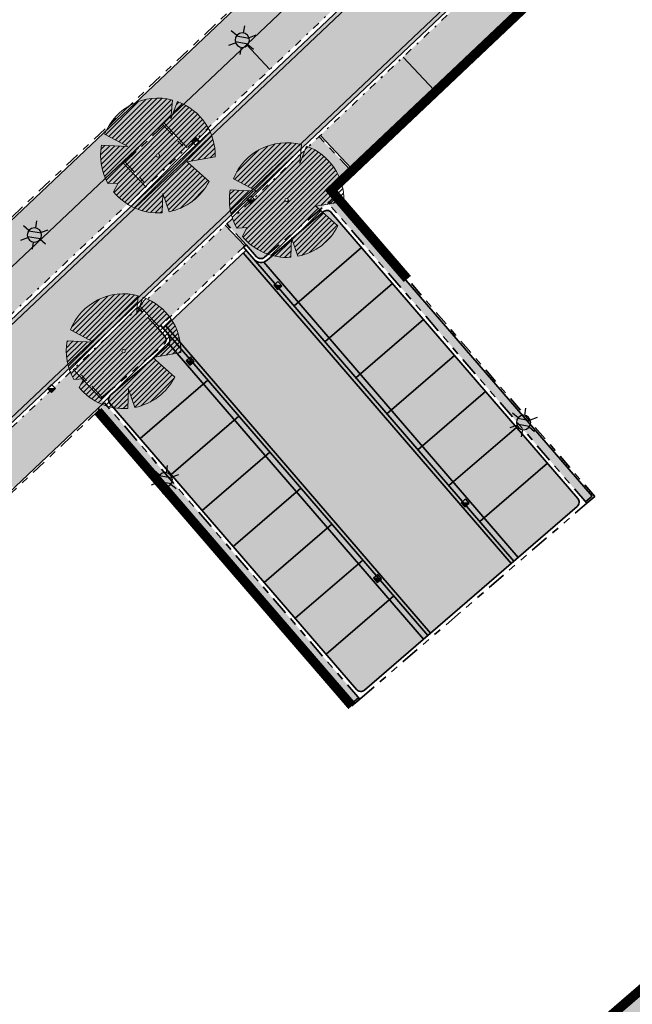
# Model space of a CAD drawing. Header units: metres. Extents: x 104013 to 104665, y 427946 to 428479.
# Tile 27 of 195: x 104283 to 104315, y 428076 to 428128. Entities that reach past the tile are written whole.
import ezdxf
from ezdxf.enums import TextEntityAlignment as Align

# ---------------------------------------------------------------- set-up
doc = ezdxf.new("R2010")
doc.units = ezdxf.units.M
for name, pattern in [('VH-GELEIDEBAND', [6, 2, -2, 0, -2]), ('VH-OPSLUITBAND', [10, 4, -2, 2, -2]), ('VH-TROTTOIRBAND', [15, 5, -2, 2, -2, 2, -2])]:
    doc.linetypes.add(name, pattern=pattern)
for name, color, linetype, true_color in [('_ERFTOEGANGSWEG', 2, 'Continuous', 0xffff00), ('N-WE-VH-VERHARDING-AP_INRIT (ELEMENT)', 7, 'Continuous', 0xa6a6a6), ('N-WE-VH-VERHARDING-AP_KISSENRIDE', 7, 'Continuous', 0x403d3b), ('N-WE-VH-VERHARDING-AP_PARKEERPLAATS', 7, 'Continuous', 0x889692), ('N-WE-VH-VERHARDING-AP_RIJBAAN-ELEMENT', 7, 'Continuous', 0x7f4f3f), ('N-WE-VH-VERHARDING-AP_VOETPAD', 7, 'Continuous', 0xdbdbdb)]:
    doc.layers.add(name, color=color, linetype=linetype, true_color=true_color)
for name, color, linetype in [('_HOGE HAAG', 96, 'Continuous'), ('_LAGE HAAG', 90, 'Continuous'), ('N-WE-RI-HWA_KOLK_STRAATKOLK-S', 10, 'Continuous')]:
    doc.layers.add(name, color=color, linetype=linetype)
for name, color, linetype, lineweight in [('N-WE-GR-BEPLANTING_CULTUUR-V (Vaste planten)', 132, 'Continuous', 18), ("N-WE-GR-BOOM-S (Gleditsia triacanthos 'Sunburst')", 203, 'Continuous', 0), ("N-WE-GR-BOOM-S (Tilia cordata 'Savaria')", 52, 'Continuous', 0), ('N-WE-IE-MEUBILAIR_WEGMEUBILAIR_LICHTMAST-S', 7, 'Continuous', 25), ('N-WE-RI-HWA_KOLK_TROTTOIRKOLK-S', 150, 'Continuous', 25), ('N-WE-VH-GOOT-G', 170, 'Continuous', 35), ('N-WE-VH-KANTOPSLUITING_GELEIDEBAND-G', 20, 'VH-GELEIDEBAND', 35), ('N-WE-VH-KANTOPSLUITING_OPSLUITBAND-G', 150, 'VH-OPSLUITBAND', 35), ('N-WE-VH-KANTOPSLUITING_TROTTOIRBAND-G', 210, 'VH-TROTTOIRBAND', 35), ('N-WE-VH-VERHARDING-G', 7, 'Continuous', 35)]:
    doc.layers.add(name, color=color, linetype=linetype, lineweight=lineweight)
doc.layers.add('PERGOLA', color=7, linetype='Continuous', lineweight=0, true_color=0x9e5c29)
doc.styles.add('NLCS-ISO', font='NLCS-ISO.ttf')

# ---------------------------------------------------------------- blocks, each defined once
blk = doc.blocks.new('Straatkolk')
h = blk.add_hatch(color=256)
h.paths.add_polyline_path([(0.1806648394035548, 0.02059036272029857), (0.1830647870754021, 0.04605545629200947), (-0.02402117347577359, 0.2107676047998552), (-0.210767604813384, -0.02402117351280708)])
h.paths.add_polyline_path([(0.210767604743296, 0.02402117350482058), (0.1830647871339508, 0.04605545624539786), (0.1806648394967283, 0.02059036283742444)])
blk.add_lwpolyline([(-0.2107676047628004, -0.02402117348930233), (0.02402117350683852, -0.2107676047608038), (0.2107676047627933, 0.02402117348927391), (-0.02402117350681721, 0.2107676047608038)], close=True)
blk.add_lwpolyline([(-0.2107676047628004, -0.02402117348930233), (0.2107676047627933, 0.02402117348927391)])
blk = doc.blocks.new('Trottoirkolk')
h = blk.add_hatch(color=256)
h.paths.add_polyline_path([(-0.02059036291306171, 0.1806648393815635), (0.003681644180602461, 0.1887333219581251), (0.2107676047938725, 0.02402117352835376), (0.02402117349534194, -0.2107676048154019)])
h.paths.add_polyline_path([(-0.02402117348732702, 0.2107676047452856), (0.003681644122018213, 0.1887333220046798), (-0.02059036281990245, 0.1806648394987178)])
blk.add_lwpolyline([(0.02402117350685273, -0.2107676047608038), (-0.2107676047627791, -0.02402117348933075), (-0.02402117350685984, 0.2107676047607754), (0.2107676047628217, 0.02402117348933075)], close=True)
blk.add_lwpolyline([(0.02402117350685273, -0.2107676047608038), (-0.02402117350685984, 0.2107676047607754)])
blk = doc.blocks.new('SGR-BOOM_08')
h = blk.add_hatch()
h.set_pattern_fill('ANSI31', color=256, scale=0.1)
h.set_pattern_definition([(45, (0, 0), (-0.2245064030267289, 0.2245064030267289), [])])
h.paths.add_polyline_path([(1.729677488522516, 4.72825667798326), (1.139276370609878, 3.206509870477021), (1.287418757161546, 4.867314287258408, 0.3794379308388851), (-4.677869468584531, 1.861647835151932), (-2.630086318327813, 0.7854955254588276), (-4.954333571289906, 0.8959767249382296, 0.1748934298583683), (-4.384991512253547, -2.473872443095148), (-3.501537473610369, -2.418451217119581), (-3.897906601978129, -3.186615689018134, 0.2439594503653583), (0.3605688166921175, -5.021771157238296), (0.4192016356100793, -3.330164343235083), (0.9916979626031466, -4.936064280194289, 0.2301548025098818), (4.494088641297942, -2.269661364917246), (2.562831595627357, -0.5501398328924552), (5.033028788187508, -0.1296790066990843, 0.3219437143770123)])
h.paths.add_polyline_path([(0.15, 0, -1), (-0.15, 0, -1)], flags=16)
at = {"ltscale": 20, "flags": 128}
for points in [[(1.287419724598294, 4.867325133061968), (1.139276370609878, 3.206509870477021), (1.729681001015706, 4.728265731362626)], [(-4.954350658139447, 0.8959775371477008), (-2.630086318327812, 0.7854955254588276), (-4.677881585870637, 1.861654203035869)], [(5.033035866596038, -0.1296778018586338), (2.562831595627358, -0.5501398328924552), (4.494110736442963, -2.269681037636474)], [(-3.897908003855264, -3.186618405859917), (-3.501537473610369, -2.418451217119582), (-4.385006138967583, -2.473873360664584)], [(0.991715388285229, -4.936113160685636), (0.4192016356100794, -3.330164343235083), (0.3605683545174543, -5.021784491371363)]]:
    blk.add_lwpolyline(points, dxfattribs=at)
blk.add_lwpolyline([(5.033028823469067, -0.129677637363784, 0.3219436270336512), (1.729677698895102, 4.72825660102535, 0.3219436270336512)], format="xyb", dxfattribs=at)
blk.add_circle((0, 0), 0.15)
at = {"ltscale": 20}
for start, end in [(75.18440999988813, 158.298953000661), (169.7490490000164, 209.4302330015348), (281.3600670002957, 333.2046490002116), (219.2666920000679, 274.1068389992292)]:
    blk.add_arc((0, 0), 5.034699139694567, start, end, dxfattribs=at)
blk = doc.blocks.new('N-SIE-WEG_LICHTMAST-SO')
h = blk.add_hatch(color=256)
h.paths.add_polyline_path([(1.162672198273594, 0.5, 0.6585046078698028), (-1.162672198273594, 0.5)])
h.paths.add_polyline_path([(-1.162672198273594, -0.5, 0.6585046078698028), (1.162672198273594, -0.5)])
at = {"flags": 128}
for points in [[(8.349587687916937e-10, 1.265625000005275), (1.669846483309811e-09, 2.53125000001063)], [(-2.192125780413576, 1.265625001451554), (-1.096064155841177, 0.6328125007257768)], [(-1.162672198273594, 0.5), (1.162672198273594, 0.5)], [(1.096064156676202, 0.6328124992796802), (2.192125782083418, 1.26562499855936)], [(-2.192125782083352, -1.26562499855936), (-1.096064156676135, -0.6328124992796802)], [(-1.162672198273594, -0.5), (1.162672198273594, -0.5)], [(-8.349587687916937e-10, -1.265625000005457), (-1.669775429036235e-09, -2.53125000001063)], [(2.192125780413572, -1.265625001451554), (1.096064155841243, -0.6328125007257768)]]:
    blk.add_lwpolyline(points, dxfattribs=at)
at = {"ltscale": 0.5}
blk.add_circle((0, 0), 1.265625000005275, dxfattribs=at)
at = {"style": 'NLCS-ISO'}
blk.add_attdef('TYPE', text='', height=1.8, dxfattribs=at).set_placement((1.669846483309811e-09, 2.53125000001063), align=Align.BOTTOM_CENTER)

msp = doc.modelspace()

# ---------------------------------------------------------------- hatches: boundary and pattern name
at = {"layer": '_ERFTOEGANGSWEG'}
h = msp.add_hatch(color=256, dxfattribs=at)
h.dxf.hatch_style = 1
edge = h.paths.add_edge_path()
edge.add_line((104379.2260522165, 428197.7412452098), (104379.952712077, 428198.4284953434))
edge.add_line((104379.952712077, 428198.4284953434), (104382.8998564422, 428201.2158040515))
edge.add_arc((104384.9612489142, 428199.0362029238), 2.999999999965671, 48.40318952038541, 133.4034156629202, ccw=False)
edge.add_line((104386.9529026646, 428201.2797080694), (104377.3772200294, 428209.8816370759))
edge.add_arc((104373.1159616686, 428205.657696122), 5.999999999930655, -46.597884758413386, 44.74801816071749, ccw=False)
edge.add_line((104377.2386476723, 428201.2984002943), (104376.5121139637, 428200.6112694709))
edge.add_line((104376.5121139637, 428200.6112694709), (104258.2968448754, 428088.8072964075))
edge.add_line((104258.2968448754, 428088.8072964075), (104257.5702613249, 428088.1201184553))
edge.add_line((104257.5702613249, 428088.1201184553), (104260.2844280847, 428085.2503102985))
edge.add_line((104260.2844280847, 428085.2503102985), (104261.0109617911, 428085.9374411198))
edge.add_line((104261.0109617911, 428085.9374411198), (104379.2260522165, 428197.7412452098))
at = {"layer": 'N-WE-GR-BEPLANTING_CULTUUR-V (Vaste planten)'}
h = msp.add_hatch(color=256, dxfattribs=at)
h.dxf.hatch_style = 1
h.paths.add_polyline_path([(104259.7459686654, 428090.4531080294), (104258.5778462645, 428091.6882153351), (104256.3374650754, 428089.5693391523), (104257.5055874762, 428088.3342318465), (104259.092088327, 428089.8346902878)])
h.paths.add_polyline_path([(104290.5741077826, 428121.9491891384), (104288.5398133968, 428120.0252228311), (104289.7079357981, 428118.7901155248), (104291.742230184, 428120.7140818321)])
h = msp.add_hatch(color=256, dxfattribs=at)
h.dxf.hatch_style = 1
edge = h.paths.add_edge_path()
edge.add_line((104290.2737950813, 428111.2733539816), (104289.2430988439, 428112.3631545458))
edge.add_line((104289.2430988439, 428112.3631545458), (104285.8765851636, 428109.1792206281))
edge.add_line((104285.8765851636, 428109.1792206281), (104287.3404472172, 428107.6312617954))
edge.add_line((104287.3404472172, 428107.6312617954), (104290.596687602, 428110.4396240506))
edge.add_arc((104290.4007553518, 428110.6668036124), 0.2999999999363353, 310.7763059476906, 400.7763059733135)
edge.add_line((104290.6279349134, 428110.8627358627), (104290.2737950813, 428111.2733539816))
edge = h.paths.add_edge_path()
edge.add_line((104299.1537047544, 428117.8196701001), (104299.5702802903, 428118.1789479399))
edge.add_line((104299.5702802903, 428118.1789479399), (104299.2625033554, 428118.5358091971))
edge.add_line((104299.2625033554, 428118.5358091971), (104300.4101430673, 428119.6212077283))
edge.add_line((104300.4101430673, 428119.6212077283), (104298.7610290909, 428121.3648886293))
edge.add_line((104298.7610290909, 428121.3648886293), (104297.1984462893, 428119.8870510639))
edge.add_line((104297.1984462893, 428119.8870510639), (104293.8978067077, 428116.765418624))
edge.add_line((104293.8978067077, 428116.765418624), (104294.928502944, 428115.6756180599))
edge.add_line((104294.928502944, 428115.6756180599), (104295.4744322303, 428115.0426238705))
edge.add_arc((104295.701611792, 428115.2385561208), 0.2999999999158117, 220.7763059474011, 310.7763059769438)
edge.add_line((104295.8975440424, 428115.0113765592), (104299.1537047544, 428117.8196701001))
at = {"layer": 'N-WE-VH-VERHARDING-AP_INRIT (ELEMENT)'}
h = msp.add_hatch(color=256, dxfattribs=at)
h.dxf.hatch_style = 1
h.paths.add_polyline_path([(104294.8557731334, 428115.606832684), (104293.8251533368, 428116.6967055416), (104289.3157522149, 428112.4318676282), (104290.3465248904, 428111.3421393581)])
at = {"layer": 'N-WE-VH-VERHARDING-AP_KISSENRIDE'}
h = msp.add_hatch(color=256, dxfattribs=at)
h.dxf.hatch_style = 1
h.paths.add_polyline_path([(104289.6352824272, 428118.7214024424), (104288.3984469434, 428120.0291631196), (104271.1223913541, 428103.6900584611), (104258.5817865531, 428091.8295817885), (104259.8186220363, 428090.5218211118)])
at = {"layer": 'N-WE-VH-VERHARDING-AP_PARKEERPLAATS'}
h = msp.add_hatch(color=256, dxfattribs=at)
h.dxf.hatch_style = 1
h.paths.add_polyline_path([(104300.5332880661, 428129.0283648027), (104299.296452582, 428130.3361254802), (104294.9372503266, 428126.2133405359), (104296.1740858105, 428124.9055798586)])
h = msp.add_hatch(color=256, dxfattribs=at)
h.dxf.hatch_style = 1
h.paths.add_polyline_path([(104309.2012009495, 428127.9354906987), (104307.5520869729, 428129.6791715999), (104303.1928847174, 428125.5563866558), (104304.8419986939, 428123.8127057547)])
h = msp.add_hatch(color=256, dxfattribs=at)
h.dxf.hatch_style = 1
h.paths.add_polyline_path([(104296.1740858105, 428124.9055798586), (104294.9372503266, 428126.2133405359), (104290.5780480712, 428122.0905555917), (104291.814883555, 428120.7827949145)])
h = msp.add_hatch(color=256, dxfattribs=at)
h.dxf.hatch_style = 1
h.paths.add_polyline_path([(104304.8419986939, 428123.8127057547), (104303.1928847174, 428125.5563866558), (104298.8336824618, 428121.4336017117), (104300.4827964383, 428119.6899208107)])
h = msp.add_hatch(color=256, dxfattribs=at)
h.dxf.hatch_style = 1
edge = h.paths.add_edge_path()
edge.add_arc((104299.1774320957, 428117.1798632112), 0.2999999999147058, 40.77630594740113, 130.7763059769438)
edge.add_line((104298.9814998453, 428117.4070427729), (104296.0281655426, 428114.859923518))
edge.add_arc((104295.701611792, 428115.2385561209), 0.499999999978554, 220.7763059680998, 310.77630596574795, ccw=False)
edge.add_line((104295.3229791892, 428114.9120023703), (104295.6495329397, 428114.5333697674))
edge.add_line((104295.6495329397, 428114.5333697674), (104297.4455785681, 428112.4508904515))
edge.add_line((104297.4455785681, 428112.4508904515), (104301.0047250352, 428115.5204957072))
edge.add_line((104301.0047250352, 428115.5204957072), (104299.4046116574, 428117.3757954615))
h = msp.add_hatch(color=256, dxfattribs=at)
h.dxf.hatch_style = 1
h.paths.add_polyline_path([(104302.6374937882, 428113.6273326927), (104301.0047250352, 428115.5204957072), (104297.4455785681, 428112.4508904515), (104299.0783473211, 428110.5577274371)])
h = msp.add_hatch(color=256, dxfattribs=at)
h.dxf.hatch_style = 1
h.paths.add_polyline_path([(104299.0783473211, 428110.5577274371), (104300.7111160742, 428108.6645644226), (104304.2702625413, 428111.7341696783), (104302.6374937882, 428113.6273326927)])
h = msp.add_hatch(color=256, dxfattribs=at)
h.dxf.hatch_style = 1
h.paths.add_polyline_path([(104300.7111160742, 428108.6645644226), (104302.3438848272, 428106.7714014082), (104305.9030312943, 428109.8410066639), (104304.2702625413, 428111.7341696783)])
h = msp.add_hatch(color=256, dxfattribs=at)
h.dxf.hatch_style = 1
edge = h.paths.add_edge_path()
edge.add_arc((104287.9699070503, 428107.5138721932), 0.2999999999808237, 130.7763059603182, 220.776305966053)
edge.add_line((104287.7427274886, 428107.3179399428), (104289.3428408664, 428105.4626401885))
edge.add_line((104289.3428408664, 428105.4626401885), (104292.9019873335, 428108.5322454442))
edge.add_line((104292.9019873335, 428108.5322454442), (104291.1059417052, 428110.6147247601))
edge.add_line((104291.1059417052, 428110.6147247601), (104290.7793879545, 428110.993357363))
edge.add_arc((104290.4007553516, 428110.6668036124), 0.5000000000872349, -49.22369402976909, 40.77630595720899, ccw=False)
edge.add_line((104290.7273091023, 428110.2881710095), (104287.7739748, 428107.7410517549))
h = msp.add_hatch(color=256, dxfattribs=at)
h.dxf.hatch_style = 1
h.paths.add_polyline_path([(104307.5358000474, 428107.9478436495), (104305.9030312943, 428109.8410066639), (104302.3438848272, 428106.7714014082), (104303.9766535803, 428104.8782383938)])
h = msp.add_hatch(color=256, dxfattribs=at)
h.dxf.hatch_style = 1
h.paths.add_polyline_path([(104294.5347560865, 428106.6390824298), (104292.9019873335, 428108.5322454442), (104289.3428408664, 428105.4626401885), (104290.9756096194, 428103.5694771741)])
h = msp.add_hatch(color=256, dxfattribs=at)
h.dxf.hatch_style = 1
h.paths.add_polyline_path([(104309.1685688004, 428106.054680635), (104307.5358000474, 428107.9478436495), (104303.9766535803, 428104.8782383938), (104305.6094223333, 428102.9850753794)])
h = msp.add_hatch(color=256, dxfattribs=at)
h.dxf.hatch_style = 1
h.paths.add_polyline_path([(104296.1675248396, 428104.7459194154), (104294.5347560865, 428106.6390824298), (104290.9756096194, 428103.5694771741), (104292.6083783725, 428101.6763141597)])
h = msp.add_hatch(color=256, dxfattribs=at)
h.dxf.hatch_style = 1
h.paths.add_polyline_path([(104305.6094223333, 428102.9850753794), (104307.2421910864, 428101.0919123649), (104310.8013375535, 428104.1615176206), (104309.1685688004, 428106.054680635)])
h = msp.add_hatch(color=256, dxfattribs=at)
h.dxf.hatch_style = 1
h.paths.add_polyline_path([(104297.8002935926, 428102.8527564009), (104296.1675248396, 428104.7459194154), (104292.6083783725, 428101.6763141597), (104294.2411471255, 428099.7831511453)])
h = msp.add_hatch(color=256, dxfattribs=at)
h.dxf.hatch_style = 1
edge = h.paths.add_edge_path()
edge.add_line((104309.0382367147, 428099.0094330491), (104307.2421910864, 428101.0919123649))
edge.add_line((104307.2421910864, 428101.0919123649), (104310.8013375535, 428104.1615176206))
edge.add_line((104310.8013375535, 428104.1615176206), (104312.4014509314, 428102.3062178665))
edge.add_arc((104312.1742713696, 428102.1102856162), 0.300000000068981, -49.22369400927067, 40.776305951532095, ccw=False)
edge.add_line((104312.3702036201, 428101.8831060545), (104309.0382367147, 428099.0094330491))
h = msp.add_hatch(color=256, dxfattribs=at)
h.dxf.hatch_style = 1
h.paths.add_polyline_path([(104299.4330623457, 428100.9595933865), (104297.8002935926, 428102.8527564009), (104294.2411471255, 428099.7831511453), (104295.8739158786, 428097.8899881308)])
h = msp.add_hatch(color=256, dxfattribs=at)
h.dxf.hatch_style = 1
h.paths.add_polyline_path([(104301.0658310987, 428099.0664303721), (104299.4330623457, 428100.9595933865), (104295.8739158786, 428097.8899881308), (104297.5066846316, 428095.9968251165)])
h = msp.add_hatch(color=256, dxfattribs=at)
h.dxf.hatch_style = 1
h.paths.add_polyline_path([(104302.6985998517, 428097.1732673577), (104301.0658310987, 428099.0664303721), (104297.5066846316, 428095.9968251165), (104299.1394533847, 428094.103662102)])
h = msp.add_hatch(color=256, dxfattribs=at)
h.dxf.hatch_style = 1
edge = h.paths.add_edge_path()
edge.add_arc((104300.9667463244, 428092.4442945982), 0.2999999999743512, 220.7763059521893, 310.776305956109)
edge.add_line((104301.1626785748, 428092.2171150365), (104304.4946454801, 428095.0907880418))
edge.add_line((104304.4946454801, 428095.0907880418), (104302.6985998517, 428097.1732673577))
edge.add_line((104302.6985998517, 428097.1732673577), (104299.1394533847, 428094.103662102))
edge.add_line((104299.1394533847, 428094.103662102), (104300.7395667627, 428092.2483623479))
at = {"layer": 'N-WE-VH-VERHARDING-AP_RIJBAAN-ELEMENT'}
h = msp.add_hatch(color=256, dxfattribs=at)
h.dxf.hatch_style = 1
h.paths.add_polyline_path([(104379.2261511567, 428197.741338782), (104379.9528110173, 428198.4285889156), (104377.2387466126, 428201.2984938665), (104376.512212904, 428200.611363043), (104258.2969438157, 428088.8073899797), (104257.5703602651, 428088.1202120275), (104260.2845270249, 428085.2504038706), (104261.0110607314, 428085.9375346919)])
h = msp.add_hatch(color=256, dxfattribs=at)
h.dxf.hatch_style = 1
h.paths.add_polyline_path([(104294.9138022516, 428115.3864349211), (104290.5500136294, 428111.2593123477), (104304.4946454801, 428095.0907880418), (104309.0382367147, 428099.0094330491)])
at = {"layer": 'N-WE-VH-VERHARDING-AP_VOETPAD'}
h = msp.add_hatch(color=256, dxfattribs=at)
h.dxf.hatch_style = 1
h.paths.add_polyline_path([(104349.535422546, 428100.9146945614), (104342.7498824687, 428108.7750536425), (104355.7221730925, 428119.9327796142), (104360.0487284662, 428114.9163267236), (104377.1678746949, 428129.6440505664), (104398.4324254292, 428104.9408846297), (104405.3386926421, 428110.8876876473), (104407.3940888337, 428108.5006714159), (104408.7580981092, 428109.6751835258), (104406.7027019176, 428112.0621997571), (104413.6091105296, 428118.0091245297), (104392.3441044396, 428142.7128194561), (104410.172443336, 428158.0568040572), (104408.8677972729, 428159.5726861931), (104420.5797969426, 428169.6526349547), (104419.1625431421, 428170.8077283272), (104405.4197926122, 428158.980011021), (104406.7244386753, 428157.464128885), (104391.1698044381, 428144.0770113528), (104389.8650266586, 428145.5927801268), (104375.3120815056, 428133.0677676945), (104370.9638407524, 428138.1079287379), (104369.8267393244, 428137.1296626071), (104375.485153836, 428130.5708444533), (104360.2376474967, 428117.4533057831), (104355.9112184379, 428122.4696122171), (104355.0685257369, 428121.7447954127), (104331.9039654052, 428148.5811524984), (104321.6009406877, 428138.8369028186), (104319.5395482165, 428141.0165039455), (104318.2317875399, 428139.7796684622), (104320.293180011, 428137.6000673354), (104316.5162918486, 428134.0280152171), (104340.2041472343, 428106.5854159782), (104341.385227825, 428107.6012869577), (104346.9947663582, 428101.1032062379), (104330.9373889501, 428087.286646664), (104329.9025586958, 428088.4895957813), (104328.4784931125, 428087.2644274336), (104322.4925291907, 428094.2045985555), (104321.3554288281, 428093.2263315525), (104327.3414007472, 428086.2861511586), (104298.5838336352, 428061.5451129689), (104299.8882009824, 428060.0289910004), (104286.8876021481, 428048.844167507), (104288.0650478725, 428047.4826818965), (104303.3363145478, 428060.6210322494), (104302.0319472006, 428062.137154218), (104316.9287294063, 428074.9533238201), (104336.7915582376, 428051.8635732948), (104343.1805890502, 428057.3649978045), (104345.2359852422, 428054.9779815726), (104346.5999945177, 428056.1524936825), (104344.5445983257, 428058.5395099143), (104350.934062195, 428064.0413073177), (104332.1112513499, 428085.9220781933)])
h.paths.add_polyline_path([(104348.39619024, 428064.2313636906), (104336.981705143, 428054.4026541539), (104318.2932391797, 428076.127254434), (104329.7119113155, 428085.9510967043)], flags=16)
h.paths.add_polyline_path([(104330.7154281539, 428076.2699810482), (104323.1312511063, 428076.4989574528), (104325.8481494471, 428078.8476604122, -0.4145532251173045), (104328.670650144, 428078.6408606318)], flags=0)
h.paths.add_polyline_path([(104337.5600700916, 428066.0141953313), (104335.0182058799, 428063.8150014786), (104334.6910597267, 428064.1931223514), (104336.8558546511, 428066.0660798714), (104333.3899501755, 428070.0946489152), (104333.7689806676, 428070.420740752)], flags=0)
h.paths.add_polyline_path([(104342.734915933, 428068.5079241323), (104343.0620620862, 428068.1298032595), (104341.496281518, 428066.7751065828), (104344.3867840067, 428063.4182470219), (104344.0087862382, 428063.0927631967), (104340.7927972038, 428066.8276236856)], flags=0)
h.paths.add_polyline_path([(104340.3926417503, 428109.1217748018), (104319.0027770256, 428133.9021306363), (104331.7722269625, 428145.9790412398), (104353.7038712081, 428120.5710288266)], flags=16)
h.paths.add_polyline_path([(104338.6871417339, 428114.770587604), (104332.4856713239, 428121.9583738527, -1.001405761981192), (104336.0329334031, 428125.0188767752), (104336.0330796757, 428125.0190026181), (104338.2259942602, 428122.4700841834, 0.4141919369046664), (104339.6361829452, 428122.3641587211), (104342.7264121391, 428125.0223829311, -0.4142275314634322), (104346.9572159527, 428124.7043301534), (104348.3481656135, 428123.0871723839, -0.4142135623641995), (104348.0300195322, 428118.8564770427), (104342.9143999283, 428114.4564305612, -0.4136995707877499)], flags=0)
h.paths.add_polyline_path([(104340.2011307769, 428116.0774300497), (104333.9986318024, 428123.2664085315, -1.002542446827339), (104334.5168114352, 428123.7145094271), (104336.7099845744, 428121.1655863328, 0.4141751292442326), (104340.9404383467, 428120.8479404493), (104344.0306675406, 428123.5061646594, -0.4142275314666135), (104345.4409354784, 428123.4001470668), (104346.8318851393, 428121.7829892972, -0.4142135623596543), (104346.7258364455, 428120.3727575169), (104341.6102168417, 428115.9727110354, -0.4136995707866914)], flags=0)
h.paths.add_polyline_path([(104338.9840552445, 428123.122267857), (104334.7968192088, 428127.9892714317), (104335.1758497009, 428128.3153632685), (104339.0370179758, 428123.8273622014), (104341.9094181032, 428126.2982092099), (104342.2354819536, 428125.919154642)], flags=0)
h.paths.add_polyline_path([(104328.8379195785, 428126.1810024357), (104323.009385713, 428132.9334127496), (104330.2790037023, 428139.189533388), (104336.0964922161, 428132.4276176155), (104333.5378201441, 428130.2256640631)], flags=0)
h.paths.add_polyline_path([(104377.2237684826, 428132.3382089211), (104389.6750327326, 428143.054406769), (104411.0708012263, 428118.1988043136), (104398.6221347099, 428107.4795886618)], flags=16)
h.paths.add_polyline_path([(104385.5375472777, 428125.7456945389), (104380.0444284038, 428132.127086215), (104384.0314494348, 428135.5585213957), (104391.2719687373, 428127.1421999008)], flags=0)
h = msp.add_hatch(color=256, dxfattribs=at)
h.dxf.hatch_style = 1
edge = h.paths.add_edge_path()
edge.add_line((104256.196098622, 428089.5732794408), (104305.7624571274, 428136.4514522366))
edge.add_line((104305.7624571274, 428136.4514522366), (104304.5229194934, 428137.756657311))
edge.add_line((104304.5229194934, 428137.756657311), (104252.5245227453, 428088.5783456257))
edge.add_line((104252.5245227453, 428088.5783456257), (104230.8773768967, 428113.6090344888))
edge.add_line((104230.8773768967, 428113.6090344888), (104228.9486120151, 428111.940991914))
edge.add_line((104228.9486120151, 428111.940991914), (104230.1260538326, 428110.5795108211))
edge.add_line((104230.1260538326, 428110.5795108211), (104230.6933376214, 428111.0701115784))
edge.add_line((104230.6933376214, 428111.0701115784), (104248.9737301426, 428089.9324142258))
edge.add_line((104248.9737301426, 428089.9324142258), (104248.406446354, 428089.4418134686))
edge.add_line((104248.406446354, 428089.4418134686), (104249.0605806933, 428088.685435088))
edge.add_arc((104253.447575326, 428092.4794142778), 5.799999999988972, 220.8540438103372, 313.4034156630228)
edge.add_line((104257.4329341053, 428088.2655187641), (104256.196098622, 428089.5732794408))
h = msp.add_hatch(color=256, dxfattribs=at)
h.dxf.hatch_style = 1
h.paths.add_polyline_path([(104299.6355910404, 428118.1032214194), (104299.294821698, 428117.8093230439), (104312.8141469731, 428102.1339332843), (104313.1549163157, 428102.4278316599)])
h = msp.add_hatch(color=256, dxfattribs=at)
h.dxf.hatch_style = 1
h.paths.add_polyline_path([(104287.2647206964, 428107.5659510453), (104285.8039317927, 428109.1105075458), (104281.0316184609, 428104.5970162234), (104282.6807324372, 428102.8533353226), (104287.1166250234, 428107.0486513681), (104300.5085873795, 428091.5209363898), (104300.8493567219, 428091.8148347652)])

# ---------------------------------------------------------------- linework, layer by layer
at = {"layer": '_HOGE HAAG', "const_width": 0.5, "flags": 128}
for points in [[(104303.4186180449, 428113.8699907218), (104299.4006126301, 428118.52878838), (104313.6696918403, 428132.023997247)], [(104300.498171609, 428091.3798991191), (104289.338462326, 428104.3193608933)]]:
    msp.add_lwpolyline(points, dxfattribs=at)
at = {"layer": '_LAGE HAAG', "const_width": 0.5, "flags": 128}
for points in [[(104289.338462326, 428104.3193608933), (104287.1092746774, 428106.9040597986)], [(104310.3718265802, 428071.8186090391), (104327.1821526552, 428086.3176759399), (104325.7073450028, 428088.0262302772)]]:
    msp.add_lwpolyline(points, dxfattribs=at)
at = {"layer": 'N-WE-VH-GOOT-G', "ltscale": 0.2}
for points in [[(104314.3551643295, 428141.5500649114), (104260.0935216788, 428090.2312523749)], [(104316.7944339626, 428138.9708278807), (104262.5327913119, 428087.6520153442)], [(104308.8867836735, 428098.8788115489), (104294.7683426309, 428115.2488641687)], [(104309.2654162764, 428099.2053652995), (104295.8494502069, 428114.760912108)], [(104304.6460985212, 428095.2214095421), (104290.6954732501, 428111.3968831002)], [(104304.2674659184, 428094.8948557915), (104290.8514998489, 428110.4504025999)]]:
    msp.add_lwpolyline(points, dxfattribs=at)
at = {"layer": 'N-WE-VH-KANTOPSLUITING_GELEIDEBAND-G', "ltscale": 0.2, "flags": 128}
for points in [[(104314.8068482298, 428142.5278116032), (104259.092088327, 428089.8346902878)], [(104317.7958673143, 428139.3673899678), (104262.0811074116, 428086.6742686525)], [(104294.783043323, 428115.5380473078), (104290.4192547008, 428111.4109247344)]]:
    msp.add_lwpolyline(points, dxfattribs=at)
at = {"layer": 'N-WE-VH-KANTOPSLUITING_OPSLUITBAND-G', "ltscale": 0.2, "flags": 128}
for points in [[(104300.5670926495, 428134.1530109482), (104252.5317698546, 428088.7228395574)], [(104316.1165152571, 428134.3381194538), (104299.3278828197, 428118.4600030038)], [(104290.5053947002, 428122.0218425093), (104291.742230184, 428120.7140818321)], [(104290.5741077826, 428121.9491891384), (104288.5398133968, 428120.0252228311)], [(104300.4101430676, 428119.6212077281), (104298.7610290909, 428121.3648886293)], [(104288.4711003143, 428120.0978762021), (104289.7079357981, 428118.7901155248)], [(104313.2959535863, 428102.4174158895), (104299.4006126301, 428118.52878838)], [(104299.2295109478, 428117.8850495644), (104299.5702802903, 428118.1789479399)], [(104294.9285029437, 428115.6756180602), (104293.8978067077, 428116.765418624)], [(104290.27379508, 428111.2733539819), (104289.243098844, 428112.3631545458)], [(104287.3373740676, 428107.6346641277), (104285.8765851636, 428109.1792206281)], [(104287.1820044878, 428106.9728451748), (104259.4397242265, 428080.7351418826)], [(104300.498171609, 428091.3798991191), (104287.1092746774, 428106.9040597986)], [(104312.8794577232, 428102.0582067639), (104313.2959535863, 428102.4174158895)], [(104300.498171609, 428091.3798991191), (104300.9146674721, 428091.7391082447)], [(104327.2760875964, 428086.3618757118), (104285.5897218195, 428050.4977859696)]]:
    msp.add_lwpolyline(points, dxfattribs=at)
at = {"layer": 'N-WE-VH-KANTOPSLUITING_TROTTOIRBAND-G', "ltscale": 0.2, "flags": 128}
for points in [[(104295.8975440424, 428115.0113765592), (104299.2295109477, 428117.8850495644)], [(104312.8794577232, 428102.0582067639), (104299.2295109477, 428117.8850495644)], [(104295.4744322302, 428115.0426238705), (104294.9284158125, 428115.6757190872)], [(104290.6279349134, 428110.8627358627), (104290.2735235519, 428111.2736688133)], [(104287.2647206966, 428107.5659510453), (104290.596687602, 428110.4396240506)], [(104300.9146674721, 428091.7391082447), (104287.2647206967, 428107.5659510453)], [(104300.9146674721, 428091.7391082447), (104312.8794577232, 428102.0582067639)]]:
    msp.add_lwpolyline(points, dxfattribs=at)
at = {"layer": 'N-WE-VH-KANTOPSLUITING_TROTTOIRBAND-G', "ltscale": 0.2}
for centre, start, end in [((104295.701611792, 428115.2385561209), 220.7763059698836, 310.7763059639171), ((104290.4007553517, 428110.6668036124), 310.7763059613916, 40.77630596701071)]:
    msp.add_arc(centre, 0.3, start, end, dxfattribs=at)
at = {"layer": 'N-WE-VH-VERHARDING-G', "flags": 128}
for points in [[(104377.2387466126, 428201.2984938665), (104257.5703602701, 428088.1202120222, -0.4273066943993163), (104248.9093050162, 428088.5546082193), (104228.7319229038, 428111.8858028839)], [(104382.8998564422, 428201.2158040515), (104257.6838545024, 428082.7907764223, 0.4012405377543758), (104257.4761118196, 428078.6487722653), (104302.8823818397, 428026.1453048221, 0.4135840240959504), (104311.3356925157, 428025.5234132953), (104449.0077483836, 428144.0691590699)], [(104296.0281655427, 428114.859923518), (104298.9814998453, 428117.4070427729, -0.4142135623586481), (104299.4046116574, 428117.3757954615), (104312.4014509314, 428102.3062178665, -0.414213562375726), (104312.3702036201, 428101.8831060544), (104301.1626785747, 428092.2171150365, -0.4142135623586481), (104300.7395667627, 428092.2483623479), (104287.7427274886, 428107.3179399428, -0.414213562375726), (104287.7739748, 428107.7410517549), (104290.7273091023, 428110.2881710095)]]:
    msp.add_lwpolyline(points, format="xyb", dxfattribs=at)
for points in [[(104304.5229194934, 428137.756657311), (104252.5245227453, 428088.5783456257)], [(104305.7624571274, 428136.4514522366), (104271.1223913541, 428103.6900584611)], [(104316.1238340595, 428134.4826811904), (104299.2625033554, 428118.5358091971)], [(104294.9372503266, 428126.2133405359), (104296.1740858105, 428124.9055798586)], [(104304.841998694, 428123.8127057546), (104303.1928847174, 428125.5563866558)], [(104290.5780480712, 428122.0905555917), (104291.8148835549, 428120.7827949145)], [(104300.4827964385, 428119.6899208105), (104298.8336824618, 428121.4336017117)], [(104288.3984469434, 428120.0291631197), (104289.6352824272, 428118.7214024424)], [(104313.1549163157, 428102.42783166), (104299.2625033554, 428118.5358091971)], [(104299.2948216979, 428117.8093230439), (104299.6355910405, 428118.1032214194)], [(104294.8558495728, 428115.6069049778), (104293.8251533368, 428116.6967055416)], [(104294.9204694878, 428115.3927405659), (104290.5566808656, 428111.2656179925)], [(104294.9285029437, 428115.6756180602), (104294.783043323, 428115.5380473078)], [(104309.0382367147, 428099.0094330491), (104294.783043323, 428115.5380473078)], [(104297.4455785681, 428112.4508904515), (104301.0047250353, 428115.5204957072)], [(104299.0783473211, 428110.5577274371), (104302.6374937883, 428113.6273326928)], [(104290.3464484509, 428111.3420670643), (104289.3157522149, 428112.4318676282)], [(104300.7111160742, 428108.6645644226), (104304.2702625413, 428111.7341696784)], [(104290.4192547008, 428111.4109247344), (104290.27379508, 428111.2733539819)], [(104304.4946454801, 428095.0907880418), (104290.4192547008, 428111.4109247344)], [(104302.3438848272, 428106.7714014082), (104305.9030312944, 428109.8410066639)], [(104287.2647206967, 428107.5659510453), (104285.8039317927, 428109.1105075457)], [(104289.3428408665, 428105.4626401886), (104292.9019873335, 428108.5322454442)], [(104303.9766535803, 428104.8782383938), (104307.5358000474, 428107.9478436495)], [(104287.4439091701, 428107.3581855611), (104259.3015206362, 428080.7420734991)], [(104300.5085873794, 428091.5209363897), (104287.1166250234, 428107.0486513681)], [(104290.9756096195, 428103.5694771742), (104294.5347560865, 428106.6390824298)], [(104305.6094223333, 428102.9850753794), (104309.1685688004, 428106.054680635)], [(104292.6083783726, 428101.6763141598), (104296.1675248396, 428104.7459194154)], [(104307.2421910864, 428101.0919123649), (104310.8013375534, 428104.1615176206)], [(104294.2411471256, 428099.7831511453), (104297.8002935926, 428102.8527564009)], [(104312.8141469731, 428102.1339332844), (104313.1549163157, 428102.42783166)], [(104295.8739158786, 428097.8899881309), (104299.4330623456, 428100.9595933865)], [(104297.5066846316, 428095.9968251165), (104301.0658310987, 428099.0664303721)], [(104299.1394533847, 428094.103662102), (104302.6985998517, 428097.1732673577)], [(104300.5085873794, 428091.5209363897), (104300.849356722, 428091.8148347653)], [(104327.3414007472, 428086.2861511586), (104285.5793291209, 428050.3569292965)]]:
    msp.add_lwpolyline(points, dxfattribs=at)
at = {"layer": 'N-WE-VH-VERHARDING-G'}
for centre, start, end in [((104295.701611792, 428115.2385561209), 220.7763059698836, 310.7763059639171), ((104290.4007553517, 428110.6668036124), 310.7763059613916, 40.77630596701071)]:
    msp.add_arc(centre, 0.5, start, end, dxfattribs=at)
at = {"layer": 'PERGOLA', "const_width": 0.5, "flags": 128}
msp.add_lwpolyline([(104310.3718265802, 428071.8186090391), (104327.2002814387, 428086.2966572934)], dxfattribs=at)

# ---------------------------------------------------------------- block references
at = {"layer": "N-WE-GR-BOOM-S (Gleditsia triacanthos 'Sunburst')", "xscale": 0.6, "yscale": 0.6, "zscale": 0.6}
for p in [(104297.0603493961, 428118.0258094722), (104288.4623517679, 428110.0658758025)]:
    msp.add_blockref('SGR-BOOM_08', p, dxfattribs=at)
at = {"layer": "N-WE-GR-BOOM-S (Tilia cordata 'Savaria')", "xscale": 0.6, "yscale": 0.6, "zscale": 0.6}
msp.add_blockref('SGR-BOOM_08', (104290.2715137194, 428120.3732452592), dxfattribs=at)
at = {"layer": 'N-WE-IE-MEUBILAIR_WEGMEUBILAIR_LICHTMAST-S', "xscale": -0.3, "yscale": 0.3, "zscale": 0.3, "rotation": 350.2850831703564}
for p in [(104294.7183071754, 428126.445901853, 0.0002799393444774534), (104283.7645027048, 428116.1845457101), (104309.545659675, 428106.3079496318, 0.0002799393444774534), (104290.6523338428, 428103.2921785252, 0.0002799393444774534)]:
    msp.add_blockref('N-SIE-WEG_LICHTMAST-SO', p, dxfattribs=at)
at = {"layer": 'N-WE-RI-HWA_KOLK_STRAATKOLK-S', "rotation": 169.2743635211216}
for p in [(104296.5854190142, 428113.5247854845), (104291.966101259, 428109.5408297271), (104306.4636699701, 428102.0711492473), (104301.8443522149, 428098.0871934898)]:
    msp.add_blockref('Straatkolk', p, dxfattribs=at)
at = {"layer": 'N-WE-RI-HWA_KOLK_TROTTOIRKOLK-S'}
for p, rotation in [((104292.2532717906, 428121.1285875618), 81.90147321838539), ((104295.1735279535, 428118.0407721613), 261.9014732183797), ((104284.66058518, 428108.0979891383), 261.9014732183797)]:
    msp.add_blockref('Trottoirkolk', p, dxfattribs=dict(at, rotation=rotation))

doc.saveas('drawing.dxf')
